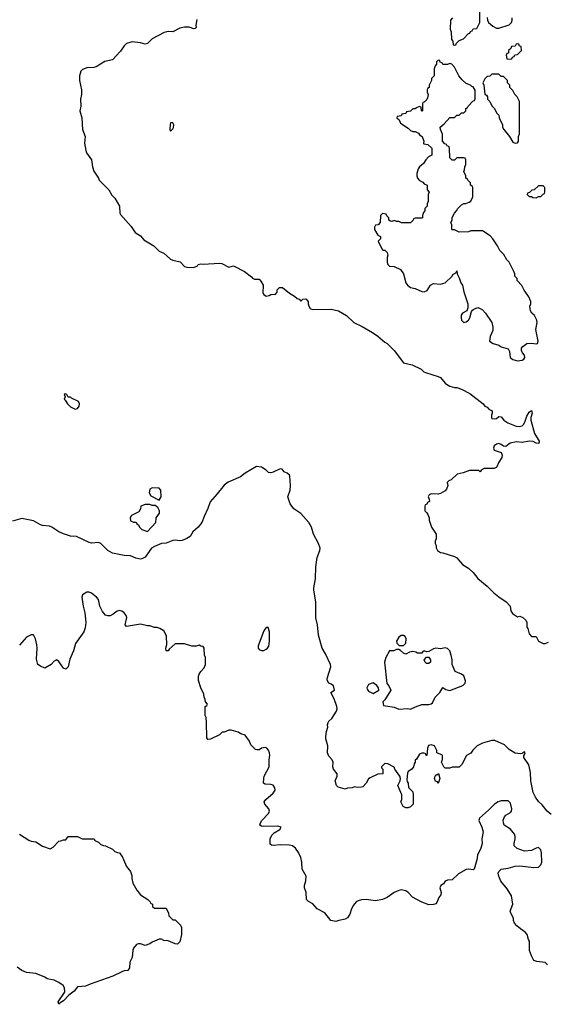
# Model space of a CAD drawing. Header units: inches. Extents: x 2494115 to 2685112, y 774173 to 915163.
# Tile 191 of 215: x 2632133 to 2636667, y 891808 to 900274. Entities that reach past the tile are written whole.
import ezdxf

# ---------------------------------------------------------------- set-up
doc = ezdxf.new("R2010")
doc.units = ezdxf.units.IN
doc.header["$MEASUREMENT"] = 0
doc.layers.add('C6839', color=7, linetype='Continuous')
doc.layers.add('C6930', color=7, linetype='Continuous')

msp = doc.modelspace()

# ---------------------------------------------------------------- linework, layer by layer
at = {"layer": 'C6839', "color": 5}
for points, elevation in [([(2632996.1, 900000), (2632930, 899929), (2632864.5, 899915.5), (2632790, 899868.7), (2632770, 899862), (2632710, 899861.2), (2632673.4, 899846.6), (2632658.8, 899830), (2632646.8, 899790), (2632647.3, 899750), (2632662.8, 899670), (2632662.8, 899630), (2632654.8, 899590), (2632658.8, 899530), (2632650.7, 899490), (2632667.7, 899430), (2632671, 899330), (2632694.8, 899270), (2632690.7, 899210.7), (2632701, 899150), (2632706.8, 899130), (2632750.6, 899070), (2632757.3, 899010), (2632770.6, 898970), (2632810.8, 898910), (2632814.8, 898894.8), (2632898.8, 898810), (2632924.5, 898764.5), (2632950, 898738), (2632990.4, 898670.4), (2632994, 898610), (2632999.1, 898599.1), (2633090, 898496), (2633125.2, 898445.2), (2633170, 898414.8), (2633200.9, 898380.9), (2633284.7, 898330), (2633330, 898284.7), (2633370, 898266), (2633430, 898216), (2633450, 898206), (2633510.7, 898190.7), (2633550, 898152), (2633570, 898146), (2633630, 898142), (2633662, 898158), (2633666, 898170), (2633690, 898176), (2633710, 898171), (2633850, 898179.1), (2633870, 898176.3), (2633930, 898146.8), (2633970, 898157.3), (2634064.7, 898110), (2634123.6, 898063.6), (2634134, 898050), (2634150, 898042), (2634190, 898042), (2634205.4, 898025.4), (2634224.7, 897990), (2634223.5, 897923.5), (2634230.9, 897910.9), (2634250, 897898), (2634277.2, 897902.8), (2634292, 897912), (2634330, 897914), (2634346, 897930), (2634346, 897950), (2634366, 897970), (2634390, 897972), (2634450, 897922), (2634495.3, 897895.3), (2634516.9, 897876.9), (2634534, 897870), (2634550, 897854), (2634566, 897870), (2634592.8, 897872.8), (2634610.8, 897850), (2634611, 897831), (2634618, 897810), (2634630, 897792), (2634650, 897782), (2634810, 897786), (2634872, 897770), (2634942, 897730), (2635004.7, 897670), (2635075.8, 897635.8), (2635164, 897584), (2635210, 897552), (2635270, 897501), (2635290.6, 897490.6), (2635351, 897430), (2635430, 897324.7), (2635506.4, 897306.4), (2635582, 897270), (2635606.4, 897246.4), (2635619.8, 897239.8), (2635730, 897206.8), (2635750, 897196), (2635787.9, 897147.9), (2635799.8, 897139.8), (2635830, 897124), (2635870, 897110.7), (2635890, 897110.5), (2635930, 897097.3), (2635999.9, 897059.9), (2636116, 896970), (2636130, 896951.3), (2636150, 896942), (2636165.4, 896925.4), (2636192, 896910), (2636192, 896890), (2636186, 896874), (2636186, 896850), (2636190, 896844.7), (2636210, 896841), (2636230, 896846), (2636250, 896862), (2636270, 896858), (2636294.8, 896830), (2636328.5, 896808.5), (2636398.8, 896778.8), (2636430, 896775.5), (2636450, 896780.7), (2636464.2, 896795.8), (2636478, 896822), (2636490, 896864.7), (2636510, 896898), (2636530, 896914.8), (2636538, 896890), (2636525.5, 896854.5), (2636525.5, 896830), (2636555.9, 896715.9), (2636598, 896650), (2636594, 896630), (2636570, 896634), (2636545.8, 896645.8), (2636510, 896649.7), (2636450, 896638.4), (2636403.2, 896643.2), (2636348.5, 896631.5), (2636310, 896604), (2636290, 896608), (2636270, 896622), (2636250, 896628.7), (2636230, 896624), (2636211.3, 896610), (2636204.7, 896590), (2636210, 896574), (2636270, 896552), (2636278, 896530), (2636276, 896510), (2636250.6, 896469.4), (2636230, 896424), (2636206.4, 896413.6), (2636123.6, 896416.4), (2636098, 896402), (2636090, 896386), (2636078, 896398), (2635998, 896398), (2635943.5, 896376.5), (2635892.7, 896367.3), (2635842, 896318), (2635822, 896310), (2635806.4, 896293.6), (2635811.3, 896270), (2635802, 896238), (2635790, 896222), (2635750, 896199), (2635730, 896194), (2635670, 896197.2), (2635652, 896190), (2635642, 896170), (2635652, 896150), (2635654, 896130), (2635638, 896122), (2635632.7, 896107.3), (2635618, 896102), (2635614, 896090), (2635614, 896050), (2635632.7, 896032.7), (2635639.6, 896019.6), (2635651.3, 895991.3), (2635651.3, 895970), (2635671.3, 895910), (2635711.3, 895850), (2635711.3, 895810), (2635702, 895790), (2635702, 895770), (2635711.6, 895751.6), (2635712.7, 895732.7), (2635722, 895710), (2635750, 895692), (2635770, 895691.3), (2635870, 895658), (2635890, 895646), (2635938, 895590), (2635990, 895558), (2636030, 895521), (2636070, 895470.7), (2636150, 895404), (2636206.4, 895346.4), (2636250.4, 895310.4), (2636314.8, 895270), (2636347.3, 895230), (2636354.8, 895190), (2636367.9, 895167.9), (2636410, 895141), (2636430, 895144.7), (2636455.3, 895135.3), (2636482, 895110), (2636492, 895090), (2636492, 895050), (2636498.8, 895038.8), (2636510, 894994), (2636530, 894972), (2636570, 894972), (2636592, 894930), (2636630, 894911), (2636650, 894911), (2636678, 894922)], 40), ([(2636333.4, 900000), (2636332.7, 899987.3), (2636318, 899982), (2636314, 899970), (2636318, 899938), (2636350, 899934), (2636362, 899938), (2636367.3, 899952.7), (2636382, 899958), (2636387.3, 899972.7), (2636410, 899974), (2636436, 900000)], 60), ([(2636701.1, 893441.1), (2636665.1, 893470), (2636623.1, 893523.1), (2636590, 893552.3), (2636564.7, 893590), (2636546.2, 893630), (2636526.6, 893730), (2636522, 893802), (2636507.5, 893867.5), (2636464, 893930), (2636466, 893954), (2636470, 893954), (2636475.3, 893970), (2636470, 893978), (2636454, 893970), (2636454, 893966), (2636436.9, 893963.1), (2636390, 893967), (2636340.1, 894000.1), (2636300.2, 894040.2), (2636216, 894076), (2636190, 894077.2), (2636110, 894052.7), (2636064.7, 894030), (2636027.1, 893992.9), (2636010, 893968.7), (2635971.3, 893948.7), (2635931.3, 893870), (2635910, 893848), (2635850, 893846), (2635830, 893838), (2635790, 893838), (2635778, 893850), (2635758, 893890), (2635767.3, 893912.7), (2635766, 893950), (2635718, 893970), (2635718, 893990), (2635698, 894030), (2635670, 894039), (2635646, 894034), (2635638, 894010), (2635632.7, 893947.3), (2635627.3, 893947.3), (2635622, 893962), (2635607.3, 893967.3), (2635590, 893968), (2635570, 893958), (2635543.6, 893916.4), (2635532.7, 893907.3), (2635532, 893890), (2635523.6, 893876.4), (2635518, 893850), (2635502, 893830), (2635472, 893810), (2635465.4, 893794.6), (2635461, 893741), (2635463.6, 893723.6), (2635472, 893710), (2635472.7, 893672.7), (2635510, 893634), (2635514, 893610), (2635514, 893530), (2635490, 893506), (2635470, 893498), (2635450, 893498), (2635428.9, 893508.9), (2635408.9, 893548.9), (2635418, 893570), (2635418, 893610), (2635382, 893690), (2635402, 893730), (2635404, 893750), (2635399, 893770), (2635355.3, 893830), (2635350, 893846), (2635296.4, 893876.4), (2635270, 893878), (2635242, 893850), (2635242, 893842), (2635254, 893830), (2635254, 893790), (2635210, 893788), (2635143.6, 893756.4), (2635130, 893746), (2635111.3, 893708.7), (2635081, 893679), (2635070, 893674), (2635033.6, 893673.6), (2635010, 893679), (2634990, 893669), (2634950, 893668), (2634930, 893658), (2634870, 893675.3), (2634855.3, 893690), (2634845.2, 893730), (2634862, 893770), (2634862, 893790), (2634828.7, 893830), (2634824, 893850), (2634828, 893890), (2634818, 893910), (2634790, 893942), (2634779, 893970), (2634782, 894030), (2634764, 894090), (2634764, 894110), (2634770, 894154), (2634782, 894190), (2634779, 894210), (2634784, 894230), (2634790, 894242), (2634814.8, 894265.2), (2634855.3, 894330), (2634862, 894350), (2634859, 894370), (2634834.5, 894434.5), (2634806, 894490), (2634838, 894510), (2634830, 894546), (2634810, 894562), (2634788.9, 894568.9), (2634776.4, 894596.4), (2634775.3, 894610), (2634805.2, 894710), (2634802.7, 894730), (2634761.5, 894821.5), (2634733.2, 894870), (2634701.2, 894981.2), (2634692.3, 895070), (2634678.4, 895130), (2634678, 895270), (2634659.3, 895370), (2634659.3, 895390), (2634674.2, 895465.8), (2634677, 895570), (2634689.6, 895650.4), (2634712.3, 895710), (2634715.1, 895730), (2634700.9, 895770), (2634658, 895850), (2634640.9, 895910), (2634618.4, 895950), (2634550, 896027.3), (2634487.2, 896067.2), (2634458.4, 896110), (2634438, 896170), (2634457, 896230), (2634460.9, 896270), (2634454.5, 896350), (2634450, 896359), (2634430, 896374), (2634405.2, 896385.2), (2634388.9, 896408.9), (2634370, 896413.2), (2634310, 896384), (2634290, 896379), (2634270, 896382), (2634250, 896402), (2634210, 896425.2), (2634167.3, 896432.7), (2634070, 896374), (2634030, 896342.7), (2633923.7, 896296.3), (2633890, 896272.7), (2633830, 896196), (2633770.4, 896129.6), (2633750.4, 896070), (2633717.2, 896002.8), (2633698, 895950), (2633667.7, 895910), (2633620.7, 895870), (2633597.3, 895830), (2633570, 895812), (2633530, 895796), (2633510, 895793.2), (2633470, 895799.3), (2633450, 895797.2), (2633390, 895773.2), (2633350, 895769.2), (2633290, 895745.2), (2633266, 895730), (2633210, 895654), (2633181.4, 895638.6), (2633170, 895636), (2633130, 895643.7), (2633084.1, 895664.1), (2633030, 895667), (2632930, 895687.6), (2632889.7, 895709.7), (2632830, 895769.3), (2632810, 895779.3), (2632750, 895774.5), (2632730, 895779.5), (2632622, 895830), (2632570, 895834.5), (2632510, 895852), (2632470, 895869.6), (2632410, 895911.6), (2632390, 895918.4), (2632330, 895925.6), (2632310, 895931.6), (2632250, 895964.2), (2632150, 895986), (2632070, 895960.9)], 40), ([(2636670, 892148), (2636650, 892168.7), (2636576.4, 892176.4), (2636550, 892186), (2636530, 892226), (2636515.3, 892270), (2636514, 892350), (2636505.2, 892365.2), (2636493.2, 892410), (2636475.3, 892430), (2636436, 892456), (2636404.1, 892484.1), (2636386, 892506), (2636377.2, 892530), (2636377.2, 892550), (2636352.9, 892592.9), (2636349.2, 892610), (2636369.4, 892670.6), (2636360.1, 892740.1), (2636321.2, 892801.2), (2636266.8, 892866.8), (2636249.5, 892909.5), (2636245.2, 892934.8), (2636249.1, 892950.9), (2636269.4, 892970.6), (2636330, 892979.1), (2636390, 892996.3), (2636430, 892999.1), (2636550, 892984.9), (2636590, 892987.3), (2636610, 893006.8), (2636618.7, 893030), (2636617.4, 893110), (2636610, 893137.2), (2636590, 893156.2), (2636570, 893151.6), (2636530, 893131.5), (2636470, 893124.5), (2636407.9, 893147.9), (2636382.7, 893170), (2636382.7, 893190), (2636392, 893230), (2636392, 893250), (2636383.7, 893270), (2636350, 893315.1), (2636296, 893350), (2636289.5, 893370), (2636288, 893392), (2636299.7, 893420.3), (2636310, 893433.4), (2636350, 893457.3), (2636358.4, 893470), (2636362.9, 893490), (2636350, 893539), (2636330, 893557.2), (2636270, 893558.4), (2636244.9, 893550), (2636213.4, 893530), (2636162, 893478), (2636083.8, 893410), (2636077.6, 893390), (2636105.7, 893330), (2636115.8, 893290), (2636103.7, 893230), (2636106.7, 893190), (2636097.1, 893150), (2636066.4, 893090), (2636060.7, 893050), (2636038, 892970), (2636030, 892964), (2635990, 892969.3), (2635970, 892966), (2635902.8, 892930), (2635850, 892877.2), (2635810, 892875.3), (2635790, 892868), (2635774.8, 892845.2), (2635752, 892830), (2635742, 892810), (2635756, 892770), (2635750.8, 892750), (2635734.6, 892725.4), (2635717.1, 892682.9), (2635707.7, 892672.3), (2635690, 892665.2), (2635650, 892664), (2635590, 892686), (2635509.8, 892729.8), (2635470, 892769.4), (2635450, 892782.9), (2635410, 892791.3), (2635390, 892787.3), (2635350, 892769.6), (2635290, 892725.6), (2635250, 892709.6), (2635190, 892698.4), (2635109.6, 892709.6), (2635070, 892707.6), (2635040.7, 892699.3), (2635024.9, 892690), (2635000.6, 892659.4), (2634985.5, 892630), (2634970, 892582), (2634950, 892553.2), (2634930, 892541.2), (2634874, 892530), (2634850, 892519), (2634808, 892530), (2634754.5, 892594.5), (2634690, 892629.3), (2634651.3, 892671.3), (2634613.4, 892693.4), (2634598, 892710), (2634595.1, 892770), (2634580.9, 892810), (2634579.3, 892830), (2634591.6, 892870), (2634595.1, 892910), (2634561.6, 892970), (2634558, 893030), (2634547.6, 893070), (2634530, 893112.3), (2634502.9, 893150), (2634478, 893170), (2634450, 893177.7), (2634370, 893179.7), (2634310, 893174), (2634297, 893177), (2634285.8, 893185.8), (2634284.2, 893230), (2634298.6, 893261.4), (2634318.3, 893281.7), (2634369, 893310), (2634379, 893330), (2634350, 893340.7), (2634230, 893337.6), (2634210, 893340.9), (2634197.2, 893350), (2634200.9, 893370), (2634214, 893390), (2634272, 893450), (2634279.3, 893470), (2634273.2, 893490), (2634239.3, 893530), (2634234, 893550), (2634248.7, 893570), (2634310, 893623), (2634327, 893650), (2634324.5, 893670), (2634310, 893691.6), (2634290, 893698.7), (2634240.9, 893700.9), (2634229.2, 893710), (2634229.5, 893749.5), (2634234.7, 893770), (2634275.4, 893850), (2634275.8, 893910), (2634281.6, 893950), (2634280.7, 893970), (2634270, 893993.2), (2634256, 894010), (2634244.5, 894015.5), (2634212, 894010), (2634190, 893995.3), (2634170, 893995.3), (2634160.2, 894000.2), (2634120.2, 894040.2), (2634108, 894070), (2634070, 894122), (2634033.6, 894133.6), (2634010, 894148.7), (2633950, 894164), (2633930, 894164), (2633890, 894148), (2633872.7, 894147.3), (2633850, 894126), (2633771.6, 894088.4), (2633750, 894086), (2633740.4, 894100.4), (2633739, 894230), (2633734.6, 894274.6), (2633727.3, 894292.7), (2633726, 894370), (2633742, 894378), (2633746, 894390), (2633728.4, 894408.4), (2633728, 894430), (2633718, 894450), (2633714.6, 894474.6), (2633688.9, 894528.9), (2633668.4, 894591.6), (2633668.4, 894628.4), (2633674.6, 894645.4), (2633688, 894670), (2633718, 894702), (2633728.7, 894730), (2633728.7, 894790), (2633722, 894810), (2633718, 894870), (2633710, 894886), (2633690, 894888), (2633675.3, 894895.3), (2633650, 894888), (2633611.6, 894888.4), (2633548.4, 894908.4), (2633470, 894908), (2633418, 894862), (2633410, 894848.7), (2633390, 894848), (2633389, 894870), (2633397.2, 894902.8), (2633392.9, 894972.9), (2633388.9, 894988.9), (2633370, 895018), (2633338, 895038), (2633312.7, 895047.3), (2633290, 895048.7), (2633250, 895062), (2633230, 895062), (2633170, 895075.3), (2633050, 895055.3), (2633039, 895070), (2633053.2, 895133.2), (2633048.7, 895150), (2633030, 895175.3), (2633010, 895189), (2632990, 895193.2), (2632970, 895189), (2632936.7, 895163.3), (2632910, 895149.2), (2632889, 895149), (2632870, 895155.3), (2632844.7, 895184.7), (2632822, 895230), (2632810, 895288), (2632793.2, 895310), (2632750, 895342.7), (2632730, 895352), (2632710, 895351.8), (2632671.3, 895330), (2632666, 895310), (2632678.8, 895230), (2632693.7, 895173.7), (2632701, 895090), (2632694.8, 895045.2), (2632684.7, 895010), (2632610.9, 894909.1), (2632593.7, 894846.3), (2632564.5, 894775.5), (2632550, 894708.7), (2632530, 894689.2), (2632510, 894699), (2632470, 894755.3), (2632450, 894768.7), (2632430, 894758), (2632402, 894730), (2632350, 894698), (2632310, 894715.3), (2632288.7, 894730), (2632276.5, 894776.5), (2632282.9, 894870), (2632280.1, 894900.1), (2632269.5, 894949.5), (2632250, 894984), (2632230, 894986), (2632190, 894963.7), (2632130, 894896)], 60), ([(2632130, 893270.8), (2632210, 893221), (2632230, 893211.3), (2632270, 893206), (2632330, 893166.8), (2632394, 893146), (2632420.4, 893159.6), (2632468.4, 893211.6), (2632487.3, 893212.7), (2632510, 893222), (2632530, 893222), (2632550, 893252), (2632630, 893252), (2632670, 893232), (2632771.6, 893231.6), (2632778, 893218), (2632810, 893202), (2632830, 893182), (2632852.7, 893172.7), (2632870, 893172), (2632930, 893142), (2632950, 893122), (2632972.7, 893112.7), (2632991.1, 893111.1), (2633014.8, 893074.8), (2633050, 892992), (2633084.7, 892950), (2633095.3, 892915.3), (2633096, 892890), (2633106, 892850), (2633138, 892790), (2633172, 892750), (2633234, 892710), (2633254, 892690), (2633258, 892678), (2633274, 892670), (2633274, 892650), (2633290, 892634), (2633390, 892634), (2633411.6, 892591.6), (2633414, 892570), (2633450, 892534), (2633470, 892534), (2633514, 892490), (2633522, 892470), (2633522, 892410), (2633510, 892346), (2633490, 892326), (2633470, 892328), (2633410, 892355.3), (2633370, 892358), (2633350, 892368), (2633330, 892368), (2633270, 892342), (2633250, 892328.7), (2633210, 892315.3), (2633170, 892328.7), (2633150, 892328.7), (2633136.9, 892323.1), (2633111.3, 892290), (2633106, 892274), (2633098, 892210), (2633078, 892170), (2633076.9, 892123.1), (2633062, 892098), (2633030, 892095.3), (2633010, 892088.7), (2632934, 892050), (2632738, 891982), (2632696.8, 891963.2), (2632630, 891959), (2632599.5, 891920.5), (2632553.7, 891886.3), (2632510, 891839), (2632479.6, 891820.4), (2632468.4, 891808.4), (2632464, 891830), (2632518, 891910), (2632520.4, 891919.6), (2632517.2, 891950), (2632505.2, 891970), (2632470, 891997), (2632430, 892015.1), (2632370, 892028.7), (2632350, 892042), (2632270, 892072.7), (2632190, 892082), (2632150, 892099), (2632110, 892128.7)], 60)]:
    msp.add_lwpolyline(points, dxfattribs=dict(at, elevation=elevation))
for points, elevation in [([(2635730, 899926), (2635714, 899910), (2635714, 899890), (2635703.6, 899876.4), (2635694, 899850), (2635694, 899790), (2635672.7, 899767.3), (2635672, 899750), (2635652, 899710), (2635652, 899690), (2635638, 899682), (2635634, 899670), (2635634, 899650), (2635642, 899630), (2635636.9, 899603.1), (2635631.1, 899588.9), (2635610, 899566), (2635598, 899562), (2635594, 899550), (2635594, 899490), (2635590, 899486), (2635586, 899490), (2635582, 899522), (2635570, 899526), (2635543.6, 899516.4), (2635530, 899506), (2635510, 899506), (2635490, 899486), (2635458, 899482), (2635451.6, 899468.4), (2635418, 899462), (2635410, 899446), (2635378, 899442), (2635374, 899430), (2635392.7, 899412.7), (2635405.4, 899385.4), (2635470, 899342), (2635490, 899322), (2635510, 899312), (2635531.6, 899311.6), (2635558.8, 899298.8), (2635570, 899284.7), (2635591.3, 899270), (2635604.7, 899230), (2635602, 899210), (2635605.4, 899205.4), (2635639.6, 899199.6), (2635674, 899170), (2635674, 899110), (2635645.4, 899094.6), (2635622, 899070), (2635603.6, 899036.4), (2635570, 899008), (2635558, 898990), (2635544.7, 898950), (2635544.7, 898930), (2635552, 898910), (2635570, 898892), (2635596.9, 898876.9), (2635610, 898862), (2635634, 898850), (2635634, 898810), (2635652, 898790), (2635642, 898770), (2635642, 898710), (2635634, 898690), (2635634, 898670), (2635614, 898650), (2635614, 898630), (2635603.6, 898616.4), (2635594, 898590), (2635594, 898570), (2635590, 898566), (2635530, 898566), (2635518, 898562), (2635514, 898550), (2635490, 898526), (2635412.7, 898527.3), (2635390, 898538), (2635370, 898538), (2635350, 898546), (2635330, 898538), (2635320.4, 898540.4), (2635306, 898550), (2635306, 898570), (2635287.3, 898587.3), (2635282, 898602), (2635250, 898606), (2635234, 898590), (2635231.3, 898528.7), (2635214, 898510), (2635190, 898506), (2635182, 898490), (2635182, 898470), (2635210, 898422), (2635234, 898410), (2635234, 898390), (2635214, 898370), (2635243.6, 898303.6), (2635252.7, 898292.7), (2635271.6, 898291.6), (2635292, 898272), (2635296, 898250), (2635290.9, 898229.1), (2635290.7, 898190), (2635296, 898170), (2635310, 898156), (2635350.6, 898150.6), (2635406.4, 898126.4), (2635431.3, 898090), (2635451, 898010), (2635464.7, 897990), (2635490, 897970.8), (2635530, 897963), (2635590, 897936.3), (2635610, 897934.8), (2635634.5, 897945.5), (2635662, 897990), (2635690, 898004.7), (2635750, 898001), (2635788.9, 898011.1), (2635848, 898070), (2635856.4, 898083.6), (2635882, 898098), (2635890, 898114), (2635892, 898090), (2635910, 898054), (2635924.7, 898010), (2635938, 897990), (2635950, 897934), (2635984.7, 897830), (2635983.6, 897796.4), (2635974, 897770), (2635938, 897750), (2635926.6, 897733.4), (2635925.5, 897710), (2635930.8, 897690), (2635950, 897670.8), (2635970, 897674.8), (2635989, 897690), (2636001.2, 897710), (2636015.3, 897764.7), (2636023.1, 897776.9), (2636034.6, 897785.4), (2636070, 897798), (2636090, 897791.3), (2636110, 897778), (2636136, 897750), (2636190.8, 897670), (2636198.8, 897630), (2636198, 897602), (2636176, 897550), (2636171.3, 897510), (2636202, 897490), (2636250, 897474), (2636270, 897462), (2636330, 897444), (2636341.7, 897421.7), (2636348, 897370), (2636370, 897350.8), (2636410, 897342), (2636450, 897347.7), (2636466, 897354), (2636475.1, 897370), (2636471.8, 897390), (2636455.1, 897410), (2636446, 897430), (2636446, 897450), (2636455.3, 897464.7), (2636491.4, 897488.6), (2636530, 897492.7), (2636570, 897487), (2636582, 897490), (2636589.3, 897510), (2636567, 897610), (2636579.3, 897670), (2636576, 897690), (2636557.2, 897730), (2636535.3, 897750), (2636522, 897770), (2636518, 897810), (2636526, 897830), (2636526, 897850), (2636508, 897890), (2636469.1, 897949.1), (2636448.9, 897988.9), (2636408, 898030), (2636407.3, 898047.3), (2636388, 898070), (2636387.3, 898087.3), (2636378, 898110), (2636338, 898190), (2636318, 898210), (2636294.6, 898254.6), (2636258, 898290), (2636238, 898330), (2636198, 898390), (2636174.6, 898414.6), (2636110, 898458), (2636010, 898458), (2635988.4, 898448.4), (2635910, 898448), (2635870, 898466), (2635850, 898466), (2635846, 898470), (2635846, 898510), (2635838, 898530), (2635848, 898550), (2635848.4, 898571.6), (2635868, 898610), (2635888, 898630), (2635898, 898650), (2635930, 898682), (2635950, 898692), (2635967.3, 898692.7), (2635996.4, 898703.6), (2636010, 898714), (2636026, 898750), (2636026, 898830), (2636022, 898842), (2636006, 898850), (2636006, 898870), (2635986, 898890), (2635982, 898902), (2635966, 898910), (2635966, 898930), (2635948.4, 898968.4), (2635956.4, 898983.6), (2635958, 899010), (2635966, 899030), (2635966, 899070), (2635962, 899082), (2635947.3, 899087.3), (2635890, 899086), (2635870, 899066), (2635850, 899066), (2635830, 899086), (2635826, 899170), (2635822, 899182), (2635806, 899190), (2635802, 899202), (2635787.3, 899207.3), (2635766, 899230), (2635766, 899290), (2635748.4, 899328.4), (2635746, 899350), (2635780.4, 899379.6), (2635830, 899434), (2635870, 899434), (2635890, 899454), (2635910, 899454), (2635930, 899474), (2635950, 899474), (2635966, 899490), (2635966, 899510), (2635982, 899518), (2635986, 899530), (2636027.3, 899572.7), (2636042, 899578), (2636047.3, 899592.7), (2636048.4, 899668.4), (2636030, 899695.3), (2636018, 899698), (2636006, 899710), (2635970, 899726), (2635936.4, 899756.4), (2635906, 899790), (2635870, 899866), (2635846, 899890), (2635830, 899898), (2635810, 899888), (2635768, 899888), (2635762, 899902), (2635747.3, 899907.3), (2635742, 899922)], 60), ([(2636250, 899806), (2636190, 899806), (2636172.7, 899787.3), (2636150, 899786), (2636130, 899766), (2636114, 899730), (2636122, 899710), (2636130, 899634), (2636144.7, 899624.7), (2636154, 899610), (2636154, 899590), (2636174, 899570), (2636190, 899534), (2636214, 899510), (2636230, 899474), (2636250, 899454), (2636252, 899430), (2636282, 899370), (2636282, 899350), (2636292, 899330), (2636342, 899270), (2636370, 899222), (2636390, 899212), (2636410, 899214), (2636418, 899230), (2636418, 899270), (2636427.3, 899292.7), (2636428, 899570), (2636408, 899610), (2636388, 899630), (2636370, 899666), (2636346, 899690), (2636346, 899710), (2636326, 899730), (2636326, 899750), (2636290, 899786), (2636270, 899786)], 60), ([(2633450, 899386), (2633430, 899386), (2633425.4, 899374.6), (2633422, 899330), (2633430, 899314), (2633450, 899334), (2633454.6, 899345.4), (2633458, 899370)], 60), ([(2636630, 898846), (2636590, 898846), (2636554, 898810), (2636532.7, 898807.3), (2636512.7, 898787.3), (2636498, 898782), (2636494, 898770), (2636510, 898754), (2636530, 898754), (2636543.6, 898743.6), (2636570, 898742), (2636590, 898754), (2636610, 898754), (2636630, 898774), (2636642, 898778), (2636646, 898790), (2636646, 898830)], 60), ([(2632523.6, 897056.4), (2632514, 897050), (2632522, 897030), (2632514, 897010), (2632523.6, 897003.6), (2632544.7, 896970), (2632570, 896944.7), (2632610, 896924.7), (2632630, 896931.3), (2632644, 896950), (2632645.2, 896970), (2632637.2, 896990), (2632579, 897019), (2632570, 897028), (2632548, 897028), (2632538, 897050), (2632530, 897055.3)], 40), ([(2633270, 896248), (2633250, 896238), (2633244.7, 896204.7), (2633259.6, 896179.6), (2633330, 896142), (2633348, 896170), (2633346, 896230), (2633330, 896246)], 40), ([(2633250, 896106), (2633210, 896106), (2633174, 896090), (2633171.6, 896068.4), (2633156.9, 896043.1), (2633094, 896010), (2633082, 895990), (2633085.4, 895965.4), (2633110, 895954), (2633132.7, 895952.7), (2633138, 895938), (2633154, 895930), (2633162, 895910), (2633182, 895890), (2633230, 895872), (2633302, 895950), (2633306, 895990), (2633335.3, 896030), (2633335.3, 896050), (2633320.2, 896080.2), (2633296.4, 896096.4), (2633270, 896098)], 40), ([(2634250, 895048), (2634230, 895018), (2634181, 894890), (2634181, 894870), (2634190, 894858), (2634210, 894851.3), (2634230, 894851.3), (2634250, 894861), (2634262, 894870), (2634272.5, 894887.5), (2634279.3, 894930), (2634279, 895010), (2634267.3, 895047.3)], 60), ([(2635430, 894978), (2635410, 894978), (2635390, 894966), (2635372, 894930), (2635372.7, 894912.7), (2635392.7, 894892.7), (2635430, 894894), (2635450, 894914), (2635455.3, 894950), (2635446, 894970)], 40), ([(2635790, 894874), (2635750, 894864), (2635710, 894869), (2635690, 894864), (2635650, 894842), (2635630, 894838), (2635610, 894846), (2635598, 894842), (2635590, 894826), (2635552.7, 894827.3), (2635536.4, 894836.4), (2635510, 894842), (2635483.6, 894836.4), (2635450, 894818), (2635430, 894826), (2635406, 894850), (2635390, 894858), (2635370, 894858), (2635348.4, 894848.4), (2635310, 894846), (2635278, 894790), (2635267.3, 894750), (2635287.3, 894567.3), (2635305.4, 894545.4), (2635322, 894510), (2635270, 894426), (2635254, 894410), (2635258, 894378), (2635350, 894362.8), (2635390, 894346.8), (2635468.9, 894351.1), (2635490, 894344.7), (2635533.6, 894366.4), (2635590, 894384.7), (2635650, 894386), (2635670, 894391.3), (2635679.3, 894400.7), (2635704, 894450), (2635744, 894490), (2635770, 894531), (2635796, 894516), (2635830, 894507.7), (2635941.2, 894550), (2635962, 894570), (2635965.1, 894590), (2635950, 894632.3), (2635930, 894646.6), (2635875.3, 894670), (2635848, 894730), (2635848.7, 894770), (2635842, 894810), (2635830, 894846), (2635808.9, 894868.9)], 40), ([(2635630, 894738), (2635618, 894750), (2635608, 894770), (2635628, 894792), (2635650, 894792), (2635662, 894770), (2635662, 894750), (2635650, 894738)], 40), ([(2635170, 894573.2), (2635130, 894559), (2635116, 894530), (2635118, 894518), (2635130, 894502), (2635170, 894482), (2635218, 894510), (2635215.3, 894530), (2635202, 894550)], 40), ([(2635730, 893706), (2635722, 893722), (2635707.3, 893727.3), (2635698, 893750), (2635702, 893770), (2635710, 893782), (2635718, 893782), (2635731.6, 893791.6), (2635742, 893750)], 40)]:
    msp.add_lwpolyline(points, close=True, dxfattribs=dict(at, elevation=elevation))
at = {"layer": 'C6930', "color": 5}
for points, elevation in [([(2635851.6, 900288.4), (2635834, 900270), (2635832.7, 900192.7), (2635842, 900170), (2635844.7, 900104.7), (2635854, 900090), (2635858, 900058), (2635870, 900054), (2635882, 900058), (2635887.3, 900072.7), (2635910, 900094), (2635946, 900110), (2635990, 900154), (2636002, 900158), (2636007.3, 900172.7), (2636022, 900178), (2636030, 900194), (2636062, 900198), (2636086, 900250), (2636086, 900350)], 60), ([(2636151.1, 900291.1), (2636152, 900270), (2636162, 900250), (2636198, 900218), (2636230, 900202), (2636250, 900202), (2636338, 900230), (2636358, 900250), (2636366, 900270), (2636366, 900290)], 60), ([(2633654, 900274), (2633646.4, 900226.4), (2633650, 900206), (2633642, 900198), (2633630, 900195.3), (2633590, 900209.3), (2633549.4, 900209.4), (2633510, 900200.5), (2633450, 900169.6), (2633410, 900171.5), (2633375.1, 900164.9), (2633270.7, 900110), (2633230, 900069.3), (2633210, 900062.7), (2633170, 900073.6), (2633098, 900082), (2633050, 900068.7), (2633030, 900048.7), (2632998, 900002), (2632996.1, 900000)], 40), ([(2636436, 900000), (2636446, 900010), (2636442, 900042), (2636427.3, 900047.3), (2636422, 900062), (2636410, 900066), (2636398, 900062), (2636390, 900046), (2636358, 900042), (2636352.7, 900027.3), (2636334, 900010), (2636333.4, 900000)], 60)]:
    msp.add_lwpolyline(points, dxfattribs=dict(at, elevation=elevation))

doc.saveas('drawing.dxf')
